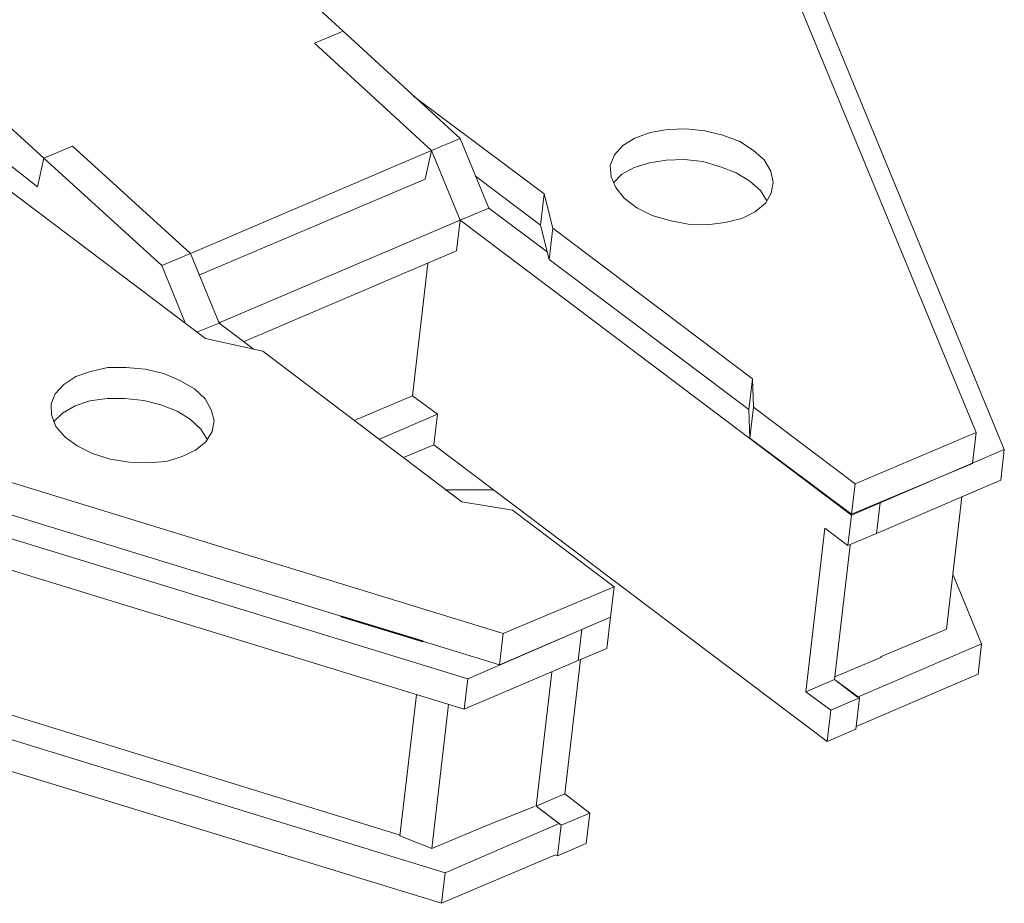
# Model space of a CAD drawing. Header units: millimetres. Extents: x -178 to 174, y -133 to 130.
# Tile 25 of 38: x 100 to 127, y -95 to -71. Entities that reach past the tile are written whole.
import ezdxf

# ---------------------------------------------------------------- set-up
doc = ezdxf.new("R2010")
doc.units = ezdxf.units.MM
doc.header["$MEASUREMENT"] = 0
doc.layers.add('Layer 1', color=7, linetype='Continuous')

msp = doc.modelspace()

# ---------------------------------------------------------------- linework, layer by layer
at = {"layer": 'Layer 1', "lineweight": 9}
msp.add_open_spline([(111.2219, -44.9305), (111.2219, -44.9305), (111.9044, -44.8496), (111.9044, -44.8496), (111.9044, -44.8496), (111.9044, -44.8496), (112.8092, -45.9266), (112.8092, -45.9266), (112.8092, -45.9266), (112.8092, -45.9266), (113.6138, -47.0118), (113.6138, -47.0118), (113.6138, -47.0118), (113.6138, -47.0118), (114.338, -48.1074), (114.338, -48.1074), (114.338, -48.1074), (114.338, -48.1074), (114.9817, -49.2134), (114.9817, -49.2134), (114.9817, -49.2134), (114.9817, -49.2134), (115.5276, -50.3079), (115.5276, -50.3079), (115.5276, -50.3079), (115.5276, -50.3079), (115.9952, -51.3933), (115.9952, -51.3933), (115.9952, -51.3933), (115.9952, -51.3933), (116.3652, -52.4673), (116.3652, -52.4673), (116.3652, -52.4673), (116.3652, -52.4673), (116.2714, -52.7735), (116.2714, -52.7735), (116.2714, -52.7735), (116.2714, -52.7735), (116.4753, -53.7289), (116.4753, -53.7289), (116.4753, -53.7289), (116.4753, -53.7289), (116.6486, -54.9582), (116.6486, -54.9582), (116.6486, -54.9582), (116.6486, -54.9582), (116.6526, -55.0253), (116.6526, -55.0253), (116.6526, -55.0253), (116.6526, -55.0253), (116.7895, -55.7874), (116.7895, -55.7874), (116.7895, -55.7874), (116.7895, -55.7874), (116.8834, -56.8489), (116.8834, -56.8489), (116.8834, -56.8489), (116.8834, -56.8489), (116.8795, -57.8989), (116.8795, -57.8989), (116.8795, -57.8989), (116.8795, -57.8989), (116.85, -58.4901), (116.85, -58.4901), (116.85, -58.4901), (116.85, -58.4901), (126.6847, -82.3554), (126.6847, -82.3554), (126.6847, -82.3554), (126.6847, -82.3554), (126.5886, -83.1767), (126.5886, -83.1767), (126.5886, -83.1767), (126.5886, -83.1767), (125.5445, -83.6248), (125.5445, -83.6248), (125.5445, -83.6248), (125.5445, -83.6248), (125.3012, -85.7082), (125.3012, -85.7082), (125.3012, -85.7082), (125.3012, -85.7082), (126.0741, -87.5762), (126.0741, -87.5762), (126.0741, -87.5762), (126.0741, -87.5762), (125.978, -88.3975), (125.978, -88.3975), (125.978, -88.3975), (125.978, -88.3975), (122.7016, -89.8034), (122.7016, -89.8034), (122.7016, -89.8034), (122.7016, -89.8034), (122.6931, -89.8764), (122.6931, -89.8764), (122.6931, -89.8764), (122.6931, -89.8764), (121.9216, -90.2025), (121.9216, -90.2025), (121.9216, -90.2025), (121.9216, -90.2025), (112.9394, -83.4322), (112.9394, -83.4322), (112.9394, -83.4322), (112.9394, -83.4322), (111.6574, -83.4322), (111.6574, -83.4322), (111.6574, -83.4322), (111.6574, -83.4322), (112.0906, -83.7603), (112.0906, -83.7603), (112.0906, -83.7603), (112.0906, -83.7603), (113.4525, -83.9791), (113.4525, -83.9791), (113.4525, -83.9791), (113.4525, -83.9791), (116.1843, -86.0429), (116.1843, -86.0429), (116.1843, -86.0429), (116.1843, -86.0429), (116.0882, -86.8641), (116.0882, -86.8641), (116.0882, -86.8641), (116.0882, -86.8641), (115.9899, -87.7049), (115.9899, -87.7049), (115.9899, -87.7049), (115.9899, -87.7049), (115.2809, -88.0045), (115.2809, -88.0045), (115.2809, -88.0045), (115.2809, -88.0045), (114.8585, -91.6161), (114.8585, -91.6161), (114.8585, -91.6161), (114.8585, -91.6161), (115.5317, -92.1309), (115.5317, -92.1309), (115.5317, -92.1309), (115.5317, -92.1309), (115.4356, -92.9522), (115.4356, -92.9522), (115.4356, -92.9522), (115.4356, -92.9522), (114.6641, -93.2782), (114.6641, -93.2782), (114.6641, -93.2782), (114.6641, -93.2782), (114.6077, -93.2518), (114.6077, -93.2518), (114.6077, -93.2518), (114.6077, -93.2518), (111.5412, -94.5581), (111.5412, -94.5581), (111.5412, -94.5581), (111.5412, -94.5581), (81.5217, -85.3625), (81.5217, -85.3625), (81.5217, -85.3625), (81.5217, -85.3625), (80.2069, -85.3829), (80.2069, -85.3829), (80.2069, -85.3829), (80.2069, -85.3829), (78.8244, -85.3401), (78.8244, -85.3401), (78.8244, -85.3401), (78.8244, -85.3401), (77.4158, -85.3226), (77.4158, -85.3226), (77.4158, -85.3226), (77.4158, -85.3226), (77.7822, -85.597), (77.7822, -85.597), (77.7822, -85.597), (77.7822, -85.597), (77.1724, -86.4154), (77.1724, -86.4154), (77.1724, -86.4154), (77.1724, -86.4154), (76.8088, -86.135), (76.8088, -86.135), (76.8088, -86.135), (76.8088, -86.135), (76.1055, -87.0637), (76.1055, -87.0637), (76.1055, -87.0637), (76.1055, -87.0637), (75.2271, -87.4565), (75.2271, -87.4565), (75.2271, -87.4565), (75.2271, -87.4565), (75.2249, -87.476), (75.2249, -87.476), (75.2249, -87.476), (75.2249, -87.476), (74.4533, -87.802), (74.4533, -87.802), (74.4533, -87.802), (74.4533, -87.802), (74.432, -87.7941), (74.432, -87.7941), (74.432, -87.7941), (74.432, -87.7941), (73.5599, -88.1534), (73.5599, -88.1534), (73.5599, -88.1534), (73.5599, -88.1534), (73.0866, -87.8089), (73.0866, -87.8089), (73.0866, -87.8089), (73.0866, -87.8089), (70.5384, -87.0094), (70.5384, -87.0094), (70.5384, -87.0094), (70.5384, -87.0094), (70.1239, -87.1965), (70.1239, -87.1965), (70.1239, -87.1965), (70.1239, -87.1965), (69.5616, -87.4281), (69.5616, -87.4281), (69.5616, -87.4281), (69.5616, -87.4281), (68.2066, -87.1507), (68.2066, -87.1507), (68.2066, -87.1507), (68.2066, -87.1507), (67.8593, -86.8933), (67.8593, -86.8933), (67.8593, -86.8933), (67.8593, -86.8933), (67.6499, -87.1648), (67.6499, -87.1648), (67.6499, -87.1648), (67.6499, -87.1648), (65.4267, -85.4975), (65.4267, -85.4975), (65.4267, -85.4975), (65.4267, -85.4975), (57.8484, -79.8035), (57.8484, -79.8035), (57.8484, -79.8035), (57.8484, -79.8035), (56.1847, -79.1045), (56.1847, -79.1045), (56.1847, -79.1045), (56.1847, -79.1045), (54.5107, -78.3339), (54.5107, -78.3339), (54.5107, -78.3339), (54.5107, -78.3339), (52.8977, -77.5506), (52.8977, -77.5506), (52.8977, -77.5506), (52.8977, -77.5506), (52.3146, -77.6211), (52.3146, -77.6211), (52.3146, -77.6211), (52.3146, -77.6211), (51.8774, -77.2925), (51.8774, -77.2925), (51.8774, -77.2925), (51.8774, -77.2925), (51.192, -76.7808), (51.192, -76.7808), (51.192, -76.7808), (51.192, -76.7808), (51.0168, -76.8549), (51.0168, -76.8549), (51.0168, -76.8549), (51.0168, -76.8549), (48.9779, -77.1714), (48.9779, -77.1714), (48.9779, -77.1714), (48.9779, -77.1714), (45.0792, -74.2378), (45.0792, -74.2378), (45.0792, -74.2378), (45.0792, -74.2378), (43.3242, -70.9404), (43.3242, -70.9404), (43.3242, -70.9404), (43.3242, -70.9404), (43.401, -70.2832), (43.401, -70.2832), (43.401, -70.2832), (43.401, -70.2832), (43.2529, -70.3146), (43.2529, -70.3146), (43.2529, -70.3146), (43.2529, -70.3146), (42.0935, -69.0918), (42.0935, -69.0918), (42.0935, -69.0918), (42.0935, -69.0918), (41.1461, -67.871), (41.1461, -67.871), (41.1461, -67.871), (41.1461, -67.871), (40.2988, -66.6422), (40.2988, -66.6422), (40.2988, -66.6422), (40.2988, -66.6422), (39.5516, -65.4051), (39.5516, -65.4051), (39.5516, -65.4051), (39.5516, -65.4051), (38.9216, -64.1818), (38.9216, -64.1818), (38.9216, -64.1818), (38.9216, -64.1818), (38.3929, -62.9513), (38.3929, -62.9513), (38.3929, -62.9513), (38.3929, -62.9513), (38.0321, -61.7991), (38.0321, -61.7991), (38.0321, -61.7991), (38.0321, -61.7991), (37.7703, -60.6379), (37.7703, -60.6379), (37.7703, -60.6379), (37.7703, -60.6379), (37.6073, -59.4891), (37.6073, -59.4891), (37.6073, -59.4891), (37.6073, -59.4891), (37.5203, -58.3689), (37.5203, -58.3689), (37.5203, -58.3689), (37.5203, -58.3689), (37.5411, -57.6068), (37.5411, -57.6068), (37.5411, -57.6068), (37.5411, -57.6068), (37.4749, -57.5708), (37.4749, -57.5708), (37.4749, -57.5708), (37.4749, -57.5708), (34.295, -54.4239), (34.295, -54.4239), (34.295, -54.4239), (34.295, -54.4239), (34.5061, -53.6359), (34.5061, -53.6359), (34.5061, -53.6359), (34.5061, -53.6359), (34.6104, -53.2521), (34.6104, -53.2521), (34.6104, -53.2521), (34.6104, -53.2521), (34.6745, -52.7042), (34.6745, -52.7042), (34.6745, -52.7042), (34.6745, -52.7042), (34.9166, -51.8215), (34.9166, -51.8215), (34.9166, -51.8215), (34.9166, -51.8215), (35.2173, -50.9441), (35.2173, -50.9441), (35.2173, -50.9441), (35.2173, -50.9441), (35.4424, -50.3758), (35.4424, -50.3758), (35.4424, -50.3758), (35.4424, -50.3758), (35.7528, -49.755), (35.7528, -49.755), (35.7528, -49.755), (35.7528, -49.755), (35.8635, -48.8115), (35.8635, -48.8115), (35.8635, -48.8115), (35.8635, -48.8115), (35.1891, -48.3046), (35.1891, -48.3046), (35.1891, -48.3046), (35.1891, -48.3046), (35.2376, -47.542), (35.2376, -47.542), (35.2376, -47.542), (35.2376, -47.542), (35.2398, -46.6852), (35.2398, -46.6852), (35.2398, -46.6852), (35.2398, -46.6852), (35.6012, -45.4589), (35.6012, -45.4589), (35.6012, -45.4589), (35.6012, -45.4589), (36.08, -44.2464), (36.08, -44.2464), (36.08, -44.2464), (36.08, -44.2464), (36.6566, -43.0453), (36.6566, -43.0453), (36.6566, -43.0453), (36.6566, -43.0453), (37.3527, -41.8383), (37.3527, -41.8383), (37.3527, -41.8383), (37.3527, -41.8383), (38.142, -40.6819), (38.142, -40.6819), (38.142, -40.6819), (38.142, -40.6819), (39.051, -39.5197), (39.051, -39.5197), (39.051, -39.5197), (39.051, -39.5197), (40.0532, -38.408), (40.0532, -38.408), (40.0532, -38.408), (40.0532, -38.408), (40.2098, -38.455), (40.2098, -38.455), (40.2098, -38.455), (40.2098, -38.455), (41.271, -37.5113), (41.271, -37.5113), (41.271, -37.5113), (41.271, -37.5113), (42.4313, -36.5763), (42.4313, -36.5763), (42.4313, -36.5763), (42.4313, -36.5763), (43.6872, -35.6722), (43.6872, -35.6722), (43.6872, -35.6722), (43.6872, -35.6722), (45.0167, -34.8164), (45.0167, -34.8164), (45.0167, -34.8164), (45.0167, -34.8164), (46.4417, -33.9916), (46.4417, -33.9916), (46.4417, -33.9916), (46.4417, -33.9916), (47.9427, -33.1955), (47.9427, -33.1955), (47.9427, -33.1955), (47.9427, -33.1955), (49.5002, -32.4259), (49.5002, -32.4259), (49.5002, -32.4259), (49.5002, -32.4259), (49.4996, -32.3773), (49.4996, -32.3773), (49.4996, -32.3773), (49.4996, -32.3773), (51.099, -31.7517), (51.099, -31.7517), (51.099, -31.7517), (51.099, -31.7517), (52.7525, -31.1721), (52.7525, -31.1721), (52.7525, -31.1721), (52.7525, -31.1721), (54.4601, -30.6384), (54.4601, -30.6384), (54.4601, -30.6384), (54.4601, -30.6384), (56.2217, -30.1507), (56.2217, -30.1507), (56.2217, -30.1507), (56.2217, -30.1507), (58.0375, -29.709), (58.0375, -29.709), (58.0375, -29.709), (58.0375, -29.709), (59.8901, -29.2914), (59.8901, -29.2914), (59.8901, -29.2914), (59.8901, -29.2914), (61.814, -28.9416), (61.814, -28.9416), (61.814, -28.9416), (61.814, -28.9416), (61.8486, -28.9808), (61.8486, -28.9808), (61.8486, -28.9808), (61.8486, -28.9808), (61.8518, -28.7875), (61.8518, -28.7875), (61.8518, -28.7875), (61.8518, -28.7875), (63.9817, -28.541), (63.9817, -28.541), (63.9817, -28.541), (63.9817, -28.541), (66.1611, -28.3797), (66.1611, -28.3797), (66.1611, -28.3797), (66.1611, -28.3797), (68.3577, -28.2402), (68.3577, -28.2402), (68.3577, -28.2402), (68.3577, -28.2402), (70.6038, -28.1858), (70.6038, -28.1858), (70.6038, -28.1858), (70.6038, -28.1858), (72.8431, -28.19), (72.8431, -28.19), (72.8431, -28.19), (72.8431, -28.19), (75.1169, -28.2379), (75.1169, -28.2379), (75.1169, -28.2379), (75.1169, -28.2379), (77.4035, -28.3468), (77.4035, -28.3468), (77.4035, -28.3468), (77.4035, -28.3468), (81.0082, -30.391), (81.0082, -30.391), (81.0082, -30.391), (81.0082, -30.391), (80.9771, -30.8263), (80.9771, -30.8263), (80.9771, -30.8263), (80.9771, -30.8263), (80.9786, -30.8263), (80.9786, -30.8263), (80.9786, -30.8263), (80.9786, -30.8263), (82.5556, -31.0702), (82.5556, -31.0702), (82.5556, -31.0702), (82.5556, -31.0702), (84.1498, -31.336), (84.1498, -31.336), (84.1498, -31.336), (84.1498, -31.336), (86.2214, -31.7567), (86.2214, -31.7567), (86.2214, -31.7567), (86.8952, -31.8906), (87.561, -32.0418), (88.2322, -32.1901), (88.2322, -32.1901), (88.2322, -32.1901), (89.7345, -32.564), (89.7345, -32.564), (89.7345, -32.564), (89.7345, -32.564), (91.2345, -32.9575), (91.2345, -32.9575), (91.2345, -32.9575), (91.2345, -32.9575), (91.2472, -33.0184), (91.2472, -33.0184), (91.2472, -33.0184), (91.2472, -33.0184), (93.1373, -33.6359), (93.1373, -33.6359), (93.1373, -33.6359), (93.1373, -33.6359), (94.9836, -34.288), (94.9836, -34.288), (94.9836, -34.288), (94.9836, -34.288), (96.7668, -34.9722), (96.7668, -34.9722), (96.7668, -34.9722), (96.7668, -34.9722), (98.5235, -35.7129), (98.5235, -35.7129), (98.5235, -35.7129), (98.5235, -35.7129), (100.1998, -36.4639), (100.1998, -36.4639), (100.1998, -36.4639), (100.1998, -36.4639), (101.8741, -37.2853), (101.8741, -37.2853), (101.8741, -37.2853), (101.8741, -37.2853), (102.4154, -37.1789), (102.4154, -37.1789), (102.4154, -37.1789), (102.4154, -37.1789), (102.8172, -37.4935), (102.8172, -37.4935), (102.8172, -37.4935), (102.8172, -37.4935), (102.8354, -37.4857), (102.8354, -37.4857), (102.8354, -37.4857), (102.8354, -37.4857), (103.4225, -37.9283), (103.4225, -37.9283), (103.4225, -37.9283), (103.4225, -37.9283), (103.6683, -37.821), (103.6683, -37.821), (103.6683, -37.821), (103.6683, -37.821), (105.8659, -37.5032), (105.8659, -37.5032), (105.8659, -37.5032), (105.8659, -37.5032), (109.6736, -40.3668), (109.6736, -40.3668), (109.6736, -40.3668), (109.6736, -40.3668), (111.3791, -43.5791), (111.3791, -43.5791), (111.3791, -43.5791), (111.3791, -43.5791), (111.2219, -44.9305), (111.2219, -44.9305)], degree=3, knots=[0, 0, 0, 0, 0.0064516, 0.0064516, 0.0064516, 0.0064516, 0.0129032, 0.0129032, 0.0129032, 0.0129032, 0.0193548, 0.0193548, 0.0193548, 0.0193548, 0.0258065, 0.0258065, 0.0258065, 0.0258065, 0.0322581, 0.0322581, 0.0322581, 0.0322581, 0.0387097, 0.0387097, 0.0387097, 0.0387097, 0.0451613, 0.0451613, 0.0451613, 0.0451613, 0.0516129, 0.0516129, 0.0516129, 0.0516129, 0.0580645, 0.0580645, 0.0580645, 0.0580645, 0.0645161, 0.0645161, 0.0645161, 0.0645161, 0.0709677, 0.0709677, 0.0709677, 0.0709677, 0.0774194, 0.0774194, 0.0774194, 0.0774194, 0.083871, 0.083871, 0.083871, 0.083871, 0.0903226, 0.0903226, 0.0903226, 0.0903226, 0.0967742, 0.0967742, 0.0967742, 0.0967742, 0.1032258, 0.1032258, 0.1032258, 0.1032258, 0.1096774, 0.1096774, 0.1096774, 0.1096774, 0.116129, 0.116129, 0.116129, 0.116129, 0.1225806, 0.1225806, 0.1225806, 0.1225806, 0.1290323, 0.1290323, 0.1290323, 0.1290323, 0.1354839, 0.1354839, 0.1354839, 0.1354839, 0.1419355, 0.1419355, 0.1419355, 0.1419355, 0.1483871, 0.1483871, 0.1483871, 0.1483871, 0.1548387, 0.1548387, 0.1548387, 0.1548387, 0.1612903, 0.1612903, 0.1612903, 0.1612903, 0.1677419, 0.1677419, 0.1677419, 0.1677419, 0.1741935, 0.1741935, 0.1741935, 0.1741935, 0.1806452, 0.1806452, 0.1806452, 0.1806452, 0.1870968, 0.1870968, 0.1870968, 0.1870968, 0.1935484, 0.1935484, 0.1935484, 0.1935484, 0.2, 0.2, 0.2, 0.2, 0.2064516, 0.2064516, 0.2064516, 0.2064516, 0.2129032, 0.2129032, 0.2129032, 0.2129032, 0.2193548, 0.2193548, 0.2193548, 0.2193548, 0.2258065, 0.2258065, 0.2258065, 0.2258065, 0.2322581, 0.2322581, 0.2322581, 0.2322581, 0.2387097, 0.2387097, 0.2387097, 0.2387097, 0.2451613, 0.2451613, 0.2451613, 0.2451613, 0.2516129, 0.2516129, 0.2516129, 0.2516129, 0.2580645, 0.2580645, 0.2580645, 0.2580645, 0.2645161, 0.2645161, 0.2645161, 0.2645161, 0.2709677, 0.2709677, 0.2709677, 0.2709677, 0.2774194, 0.2774194, 0.2774194, 0.2774194, 0.283871, 0.283871, 0.283871, 0.283871, 0.2903226, 0.2903226, 0.2903226, 0.2903226, 0.2967742, 0.2967742, 0.2967742, 0.2967742, 0.3032258, 0.3032258, 0.3032258, 0.3032258, 0.3096774, 0.3096774, 0.3096774, 0.3096774, 0.316129, 0.316129, 0.316129, 0.316129, 0.3225806, 0.3225806, 0.3225806, 0.3225806, 0.3290323, 0.3290323, 0.3290323, 0.3290323, 0.3354839, 0.3354839, 0.3354839, 0.3354839, 0.3419355, 0.3419355, 0.3419355, 0.3419355, 0.3483871, 0.3483871, 0.3483871, 0.3483871, 0.3548387, 0.3548387, 0.3548387, 0.3548387, 0.3612903, 0.3612903, 0.3612903, 0.3612903, 0.3677419, 0.3677419, 0.3677419, 0.3677419, 0.3741935, 0.3741935, 0.3741935, 0.3741935, 0.3806452, 0.3806452, 0.3806452, 0.3806452, 0.3870968, 0.3870968, 0.3870968, 0.3870968, 0.3935484, 0.3935484, 0.3935484, 0.3935484, 0.4, 0.4, 0.4, 0.4, 0.4064516, 0.4064516, 0.4064516, 0.4064516, 0.4129032, 0.4129032, 0.4129032, 0.4129032, 0.4193548, 0.4193548, 0.4193548, 0.4193548, 0.4258065, 0.4258065, 0.4258065, 0.4258065, 0.4322581, 0.4322581, 0.4322581, 0.4322581, 0.4387097, 0.4387097, 0.4387097, 0.4387097, 0.4451613, 0.4451613, 0.4451613, 0.4451613, 0.4516129, 0.4516129, 0.4516129, 0.4516129, 0.4580645, 0.4580645, 0.4580645, 0.4580645, 0.4645161, 0.4645161, 0.4645161, 0.4645161, 0.4709677, 0.4709677, 0.4709677, 0.4709677, 0.4774194, 0.4774194, 0.4774194, 0.4774194, 0.483871, 0.483871, 0.483871, 0.483871, 0.4903226, 0.4903226, 0.4903226, 0.4903226, 0.4967742, 0.4967742, 0.4967742, 0.4967742, 0.5032258, 0.5032258, 0.5032258, 0.5032258, 0.5096774, 0.5096774, 0.5096774, 0.5096774, 0.516129, 0.516129, 0.516129, 0.516129, 0.5225806, 0.5225806, 0.5225806, 0.5225806, 0.5290323, 0.5290323, 0.5290323, 0.5290323, 0.5354839, 0.5354839, 0.5354839, 0.5354839, 0.5419355, 0.5419355, 0.5419355, 0.5419355, 0.5483871, 0.5483871, 0.5483871, 0.5483871, 0.5548387, 0.5548387, 0.5548387, 0.5548387, 0.5612903, 0.5612903, 0.5612903, 0.5612903, 0.5677419, 0.5677419, 0.5677419, 0.5677419, 0.5741935, 0.5741935, 0.5741935, 0.5741935, 0.5806452, 0.5806452, 0.5806452, 0.5806452, 0.5870968, 0.5870968, 0.5870968, 0.5870968, 0.5935484, 0.5935484, 0.5935484, 0.5935484, 0.6, 0.6, 0.6, 0.6, 0.6064516, 0.6064516, 0.6064516, 0.6064516, 0.6129032, 0.6129032, 0.6129032, 0.6129032, 0.6193548, 0.6193548, 0.6193548, 0.6193548, 0.6258065, 0.6258065, 0.6258065, 0.6258065, 0.6322581, 0.6322581, 0.6322581, 0.6322581, 0.6387097, 0.6387097, 0.6387097, 0.6387097, 0.6451613, 0.6451613, 0.6451613, 0.6451613, 0.6516129, 0.6516129, 0.6516129, 0.6516129, 0.6580645, 0.6580645, 0.6580645, 0.6580645, 0.6645161, 0.6645161, 0.6645161, 0.6645161, 0.6709677, 0.6709677, 0.6709677, 0.6709677, 0.6774194, 0.6774194, 0.6774194, 0.6774194, 0.683871, 0.683871, 0.683871, 0.683871, 0.6903226, 0.6903226, 0.6903226, 0.6903226, 0.6967742, 0.6967742, 0.6967742, 0.6967742, 0.7032258, 0.7032258, 0.7032258, 0.7032258, 0.7096774, 0.7096774, 0.7096774, 0.7096774, 0.716129, 0.716129, 0.716129, 0.716129, 0.7225806, 0.7225806, 0.7225806, 0.7225806, 0.7290323, 0.7290323, 0.7290323, 0.7290323, 0.7354839, 0.7354839, 0.7354839, 0.7354839, 0.7419355, 0.7419355, 0.7419355, 0.7419355, 0.7483871, 0.7483871, 0.7483871, 0.7483871, 0.7548387, 0.7548387, 0.7548387, 0.7548387, 0.7612903, 0.7612903, 0.7612903, 0.7612903, 0.7677419, 0.7677419, 0.7677419, 0.7677419, 0.7741935, 0.7741935, 0.7741935, 0.7741935, 0.7806452, 0.7806452, 0.7806452, 0.7806452, 0.7870968, 0.7870968, 0.7870968, 0.7870968, 0.7935484, 0.7935484, 0.7935484, 0.7935484, 0.8, 0.8, 0.8, 0.8, 0.8064516, 0.8064516, 0.8064516, 0.8064516, 0.8129032, 0.8129032, 0.8129032, 0.8129032, 0.8193548, 0.8193548, 0.8193548, 0.8193548, 0.8258065, 0.8258065, 0.8258065, 0.8258065, 0.8322581, 0.8322581, 0.8322581, 0.8322581, 0.8387097, 0.8387097, 0.8387097, 0.8387097, 0.8451613, 0.8451613, 0.8451613, 0.8451613, 0.8516129, 0.8516129, 0.8516129, 0.8516129, 0.8580645, 0.8580645, 0.8580645, 0.8580645, 0.8645161, 0.8645161, 0.8645161, 0.8645161, 0.8709677, 0.8709677, 0.8709677, 0.8709677, 0.8774194, 0.8774194, 0.8774194, 0.8774194, 0.883871, 0.883871, 0.883871, 0.883871, 0.8903226, 0.8903226, 0.8903226, 0.8903226, 0.8967742, 0.8967742, 0.8967742, 0.8967742, 0.9032258, 0.9032258, 0.9032258, 0.9032258, 0.9096774, 0.9096774, 0.9096774, 0.9096774, 0.916129, 0.916129, 0.916129, 0.916129, 0.9225806, 0.9225806, 0.9225806, 0.9225806, 0.9290323, 0.9290323, 0.9290323, 0.9290323, 0.9354839, 0.9354839, 0.9354839, 0.9354839, 0.9419355, 0.9419355, 0.9419355, 0.9419355, 0.9483871, 0.9483871, 0.9483871, 0.9483871, 0.9548387, 0.9548387, 0.9548387, 0.9548387, 0.9612903, 0.9612903, 0.9612903, 0.9612903, 0.9677419, 0.9677419, 0.9677419, 0.9677419, 0.9741935, 0.9741935, 0.9741935, 0.9741935, 0.9806452, 0.9806452, 0.9806452, 0.9806452, 0.9870968, 0.9870968, 0.9870968, 0.9870968, 1, 1, 1, 1], dxfattribs=at)
at = {"layer": 'Layer 1', "color": 5, "lineweight": 9}
for points, knots in [([(123.2496, -84.6097), (123.2496, -84.6097), (126.5886, -83.1767), (126.5886, -83.1767), (126.5886, -83.1767), (126.5886, -83.1767), (126.6847, -82.3554), (126.6847, -82.3554), (126.6847, -82.3554), (126.6847, -82.3554), (116.85, -58.4901), (116.85, -58.4901), (116.85, -58.4901), (116.85, -58.4901), (116.8795, -57.8989), (116.8795, -57.8989), (116.8795, -57.8989), (116.8795, -57.8989), (116.8834, -56.8489), (116.8834, -56.8489), (116.8834, -56.8489), (116.8834, -56.8489), (116.7895, -55.7874), (116.7895, -55.7874), (116.7895, -55.7874), (116.7895, -55.7874), (116.6526, -55.0253), (116.6526, -55.0253)], [0, 0, 0, 0, 0.125, 0.125, 0.125, 0.125, 0.25, 0.25, 0.25, 0.25, 0.375, 0.375, 0.375, 0.375, 0.5, 0.5, 0.5, 0.5, 0.625, 0.625, 0.625, 0.625, 0.75, 0.75, 0.75, 0.75, 1, 1, 1, 1]), ([(108.1224, -71.4234), (108.1224, -71.4234), (108.8939, -71.0974), (108.8939, -71.0974), (108.8939, -71.0974), (108.8939, -71.0974), (96.1255, -59.4357), (96.1255, -59.4357)], [0, 0, 0, 0, 0.3333333, 0.3333333, 0.3333333, 0.3333333, 1, 1, 1, 1]), ([(122.5765, -84.0948), (122.5765, -84.0948), (125.8281, -82.7309), (125.8281, -82.7309), (125.8281, -82.7309), (125.8281, -82.7309), (125.9264, -81.8901), (125.9264, -81.8901), (125.9264, -81.8901), (125.9264, -81.8901), (117.6309, -61.8123), (117.6309, -61.8123), (117.6309, -61.8123), (117.6309, -61.8123), (116.1128, -61.9122), (116.1128, -61.9122)], [0, 0, 0, 0, 0.2, 0.2, 0.2, 0.2, 0.4, 0.4, 0.4, 0.4, 0.6, 0.6, 0.6, 0.6, 1, 1, 1, 1]), ([(99.1302, -74.0782), (99.1302, -74.0782), (100.6734, -75.2894), (100.6734, -75.2894), (100.6734, -75.2894), (100.6734, -75.2894), (100.6734, -75.2894), (100.6734, -75.2894), (100.6734, -75.2894), (100.6734, -75.2894), (100.8431, -74.5164), (100.8431, -74.5164), (100.8431, -74.5164), (100.8431, -74.5164), (100.8431, -74.5164), (100.8431, -74.5164), (100.8431, -74.5164), (100.8431, -74.5164), (88.0746, -62.8547), (88.0746, -62.8547)], [0, 0, 0, 0, 0.1666667, 0.1666667, 0.1666667, 0.1666667, 0.3333333, 0.3333333, 0.3333333, 0.3333333, 0.5, 0.5, 0.5, 0.5, 0.6666667, 0.6666667, 0.6666667, 0.6666667, 1, 1, 1, 1]), ([(108.8939, -71.0974), (108.8939, -71.0974), (112.0449, -73.9832), (112.0449, -73.9832), (112.0449, -73.9832), (112.0449, -73.9832), (111.2734, -74.3092), (111.2734, -74.3092)], [0, 0, 0, 0, 0.3333333, 0.3333333, 0.3333333, 0.3333333, 1, 1, 1, 1]), ([(121.9221, -90.1977), (121.9221, -90.1977), (122.0199, -89.3616), (122.0199, -89.3616), (122.0199, -89.3616), (122.0199, -89.3616), (121.3445, -88.8664), (121.3445, -88.8664), (121.3445, -88.8664), (121.3445, -88.8664), (121.8591, -84.4668), (121.8591, -84.4668), (121.8591, -84.4668), (121.8591, -84.4668), (122.4781, -84.9357), (122.4781, -84.9357), (122.4781, -84.9357), (122.4781, -84.9357), (122.5742, -84.1144), (122.5742, -84.1144), (122.5742, -84.1144), (122.5742, -84.1144), (112.0452, -76.1834), (112.0452, -76.1834), (112.0452, -76.1834), (112.0452, -76.1834), (111.2734, -74.3092), (111.2734, -74.3092), (111.2734, -74.3092), (111.2734, -74.3092), (108.1224, -71.4234), (108.1224, -71.4234)], [0, 0, 0, 0, 0.1111111, 0.1111111, 0.1111111, 0.1111111, 0.2222222, 0.2222222, 0.2222222, 0.2222222, 0.3333333, 0.3333333, 0.3333333, 0.3333333, 0.4444444, 0.4444444, 0.4444444, 0.4444444, 0.5555556, 0.5555556, 0.5555556, 0.5555556, 0.6666667, 0.6666667, 0.6666667, 0.6666667, 0.7777778, 0.7777778, 0.7777778, 0.7777778, 1, 1, 1, 1]), ([(111.1037, -75.0822), (111.1037, -75.0822), (111.2734, -74.3092), (111.2734, -74.3092), (111.2734, -74.3092), (111.2734, -74.3092), (108.1224, -71.4234), (108.1224, -71.4234)], [0, 0, 0, 0, 0.3333333, 0.3333333, 0.3333333, 0.3333333, 1, 1, 1, 1]), ([(112.4608, -75.0031), (112.4608, -75.0031), (114.2098, -76.3177), (114.2098, -76.3177), (114.2098, -76.3177), (114.2098, -76.3177), (114.3082, -75.4768), (114.3082, -75.4768), (114.3082, -75.4768), (114.3082, -75.4768), (110.7905, -72.8455), (110.7905, -72.8455)], [0, 0, 0, 0, 0.25, 0.25, 0.25, 0.25, 0.5, 0.5, 0.5, 0.5, 1, 1, 1, 1]), ([(119.935, -74.3114), (119.935, -74.3114), (120.2226, -74.5631), (120.2226, -74.5631), (120.2226, -74.5631), (120.2226, -74.5631), (120.4057, -74.862), (120.4057, -74.862), (120.4057, -74.862), (120.4057, -74.862), (120.4692, -75.1668), (120.4692, -75.1668), (120.4692, -75.1668), (120.4692, -75.1668), (120.4153, -75.4578), (120.4153, -75.4578), (120.4153, -75.4578), (120.4153, -75.4578), (120.266, -75.7178), (120.266, -75.7178), (120.266, -75.7178), (120.266, -75.7178), (119.9798, -75.9618), (119.9798, -75.9618), (119.9798, -75.9618), (119.9798, -75.9618), (119.6222, -76.138), (119.6222, -76.138), (119.6222, -76.138), (119.6222, -76.138), (119.1737, -76.2441), (119.1737, -76.2441), (119.1737, -76.2441), (119.1737, -76.2441), (118.6907, -76.3066), (118.6907, -76.3066), (118.6907, -76.3066), (118.6907, -76.3066), (118.1777, -76.2862), (118.1777, -76.2862), (118.1777, -76.2862), (118.1777, -76.2862), (117.6739, -76.1877), (117.6739, -76.1877), (117.6739, -76.1877), (117.6739, -76.1877), (117.2138, -76.0545), (117.2138, -76.0545), (117.2138, -76.0545), (117.2138, -76.0545), (116.8019, -75.8478), (116.8019, -75.8478), (116.8019, -75.8478), (116.8019, -75.8478), (116.4555, -75.5893), (116.4555, -75.5893), (116.4555, -75.5893), (116.4555, -75.5893), (116.2311, -75.3053), (116.2311, -75.3053), (116.2311, -75.3053), (116.2311, -75.3053), (116.1066, -75.0133), (116.1066, -75.0133), (116.1066, -75.0133), (116.1066, -75.0133), (116.0823, -74.7131), (116.0823, -74.7131), (116.0823, -74.7131), (116.0823, -74.7131), (116.1948, -74.429), (116.1948, -74.429), (116.1948, -74.429), (116.1948, -74.429), (116.4224, -74.1781), (116.4224, -74.1781), (116.4224, -74.1781), (116.4224, -74.1781), (116.7431, -73.9777), (116.7431, -73.9777), (116.7431, -73.9777), (116.7431, -73.9777), (117.1571, -73.8279), (117.1571, -73.8279), (117.1571, -73.8279), (117.1571, -73.8279), (117.6228, -73.7437), (117.6228, -73.7437), (117.6228, -73.7437), (117.6228, -73.7437), (118.1208, -73.7226), (118.1208, -73.7226), (118.1208, -73.7226), (118.1208, -73.7226), (118.6292, -73.7821), (118.6292, -73.7821), (118.6292, -73.7821), (118.6292, -73.7821), (119.1112, -73.8979), (119.1112, -73.8979), (119.1112, -73.8979), (119.1112, -73.8979), (119.5667, -74.0701), (119.5667, -74.0701), (119.5667, -74.0701), (119.5667, -74.0701), (119.935, -74.3114), (119.935, -74.3114)], [0, 0, 0, 0, 0.0357143, 0.0357143, 0.0357143, 0.0357143, 0.0714286, 0.0714286, 0.0714286, 0.0714286, 0.1071429, 0.1071429, 0.1071429, 0.1071429, 0.1428571, 0.1428571, 0.1428571, 0.1428571, 0.1785714, 0.1785714, 0.1785714, 0.1785714, 0.2142857, 0.2142857, 0.2142857, 0.2142857, 0.25, 0.25, 0.25, 0.25, 0.2857143, 0.2857143, 0.2857143, 0.2857143, 0.3214286, 0.3214286, 0.3214286, 0.3214286, 0.3571429, 0.3571429, 0.3571429, 0.3571429, 0.3928571, 0.3928571, 0.3928571, 0.3928571, 0.4285714, 0.4285714, 0.4285714, 0.4285714, 0.4642857, 0.4642857, 0.4642857, 0.4642857, 0.5, 0.5, 0.5, 0.5, 0.5357143, 0.5357143, 0.5357143, 0.5357143, 0.5714286, 0.5714286, 0.5714286, 0.5714286, 0.6071429, 0.6071429, 0.6071429, 0.6071429, 0.6428571, 0.6428571, 0.6428571, 0.6428571, 0.6785714, 0.6785714, 0.6785714, 0.6785714, 0.7142857, 0.7142857, 0.7142857, 0.7142857, 0.75, 0.75, 0.75, 0.75, 0.7857143, 0.7857143, 0.7857143, 0.7857143, 0.8214286, 0.8214286, 0.8214286, 0.8214286, 0.8571429, 0.8571429, 0.8571429, 0.8571429, 0.8928571, 0.8928571, 0.8928571, 0.8928571, 0.9285714, 0.9285714, 0.9285714, 0.9285714, 1, 1, 1, 1]), ([(112.0449, -73.9832), (112.0449, -73.9832), (112.8167, -75.8574), (112.8167, -75.8574), (112.8167, -75.8574), (112.8167, -75.8574), (112.0452, -76.1834), (112.0452, -76.1834)], [0, 0, 0, 0, 0.3333333, 0.3333333, 0.3333333, 0.3333333, 1, 1, 1, 1]), ([(104.0136, -77.4045), (104.0136, -77.4045), (100.8431, -74.5164), (100.8431, -74.5164), (100.8431, -74.5164), (100.8431, -74.5164), (100.8431, -74.5164), (100.8431, -74.5164), (100.8431, -74.5164), (100.8431, -74.5164), (101.6146, -74.1904), (101.6146, -74.1904), (101.6146, -74.1904), (101.6146, -74.1904), (104.7851, -77.0785), (104.7851, -77.0785), (104.7851, -77.0785), (104.7851, -77.0785), (104.0136, -77.4045), (104.0136, -77.4045)], [0, 0, 0, 0, 0.1666667, 0.1666667, 0.1666667, 0.1666667, 0.3333333, 0.3333333, 0.3333333, 0.3333333, 0.5, 0.5, 0.5, 0.5, 0.6666667, 0.6666667, 0.6666667, 0.6666667, 1, 1, 1, 1]), ([(100.8431, -74.5164), (100.8431, -74.5164), (100.8431, -74.5164), (100.8431, -74.5164), (100.8431, -74.5164), (100.8431, -74.5164), (101.6146, -74.1904), (101.6146, -74.1904)], [0, 0, 0, 0, 0.3333333, 0.3333333, 0.3333333, 0.3333333, 1, 1, 1, 1]), ([(120.2924, -75.6614), (120.2924, -75.6614), (120.1266, -75.3843), (120.1266, -75.3843), (120.1266, -75.3843), (120.1266, -75.3843), (119.8389, -75.1327), (119.8389, -75.1327), (119.8389, -75.1327), (119.8389, -75.1327), (119.4684, -74.9109), (119.4684, -74.9109), (119.4684, -74.9109), (119.4684, -74.9109), (119.052, -74.7433), (119.052, -74.7433), (119.052, -74.7433), (119.052, -74.7433), (118.5723, -74.6079), (118.5723, -74.6079), (118.5723, -74.6079), (118.5723, -74.6079), (118.0834, -74.5507), (118.0834, -74.5507), (118.0834, -74.5507), (118.0834, -74.5507), (117.5854, -74.5718), (117.5854, -74.5718), (117.5854, -74.5718), (117.5854, -74.5718), (117.1415, -74.6388), (117.1415, -74.6388), (117.1415, -74.6388), (117.1415, -74.6388), (116.7299, -74.769), (116.7299, -74.769), (116.7299, -74.769), (116.7299, -74.769), (116.3919, -74.9475), (116.3919, -74.9475), (116.3919, -74.9475), (116.3919, -74.9475), (116.1666, -75.1789), (116.1666, -75.1789)], [0, 0, 0, 0, 0.0833333, 0.0833333, 0.0833333, 0.0833333, 0.1666667, 0.1666667, 0.1666667, 0.1666667, 0.25, 0.25, 0.25, 0.25, 0.3333333, 0.3333333, 0.3333333, 0.3333333, 0.4166667, 0.4166667, 0.4166667, 0.4166667, 0.5, 0.5, 0.5, 0.5, 0.5833333, 0.5833333, 0.5833333, 0.5833333, 0.6666667, 0.6666667, 0.6666667, 0.6666667, 0.75, 0.75, 0.75, 0.75, 0.8333333, 0.8333333, 0.8333333, 0.8333333, 1, 1, 1, 1]), ([(105.5765, -78.955), (105.5765, -78.955), (105.5788, -78.9354), (105.5788, -78.9354), (105.5788, -78.9354), (105.5788, -78.9354), (112.0452, -76.1834), (112.0452, -76.1834)], [0, 0, 0, 0, 0.3333333, 0.3333333, 0.3333333, 0.3333333, 1, 1, 1, 1]), ([(106.2324, -79.4479), (106.2324, -79.4479), (111.9492, -77.0047), (111.9492, -77.0047), (111.9492, -77.0047), (111.9492, -77.0047), (112.0452, -76.1834), (112.0452, -76.1834)], [0, 0, 0, 0, 0.3333333, 0.3333333, 0.3333333, 0.3333333, 1, 1, 1, 1]), ([(114.2098, -76.3177), (114.2098, -76.3177), (114.4393, -77.2365), (114.4393, -77.2365), (114.4393, -77.2365), (114.4393, -77.2365), (114.5377, -76.3956), (114.5377, -76.3956), (114.5377, -76.3956), (114.5377, -76.3956), (119.9103, -80.4531), (119.9103, -80.4531)], [0, 0, 0, 0, 0.25, 0.25, 0.25, 0.25, 0.5, 0.5, 0.5, 0.5, 1, 1, 1, 1]), ([(109.2575, -81.546), (109.2575, -81.546), (110.7591, -80.909), (110.7591, -80.909), (110.7591, -80.909), (110.7591, -80.909), (111.1754, -77.3502), (111.1754, -77.3502)], [0, 0, 0, 0, 0.3333333, 0.3333333, 0.3333333, 0.3333333, 1, 1, 1, 1]), ([(114.4393, -77.2365), (114.4393, -77.2365), (119.8143, -81.2743), (119.8143, -81.2743), (119.8143, -81.2743), (119.8143, -81.2743), (119.9103, -80.4531), (119.9103, -80.4531), (119.9103, -80.4531), (119.9103, -80.4531), (119.9408, -81.2098), (119.9408, -81.2098)], [0, 0, 0, 0, 0.25, 0.25, 0.25, 0.25, 0.5, 0.5, 0.5, 0.5, 1, 1, 1, 1]), ([(80.9393, -78.2735), (80.9393, -78.2735), (113.1045, -88.1405), (113.1045, -88.1405), (113.1045, -88.1405), (113.1045, -88.1405), (113.2028, -87.2997), (113.2028, -87.2997), (113.2028, -87.2997), (113.2028, -87.2997), (116.1843, -86.0429), (116.1843, -86.0429)], [0, 0, 0, 0, 0.25, 0.25, 0.25, 0.25, 0.5, 0.5, 0.5, 0.5, 1, 1, 1, 1]), ([(113.1045, -88.1405), (113.1045, -88.1405), (116.0882, -86.8641), (116.0882, -86.8641), (116.0882, -86.8641), (116.0882, -86.8641), (116.1843, -86.0429), (116.1843, -86.0429), (116.1843, -86.0429), (116.1843, -86.0429), (113.4525, -83.9791), (113.4525, -83.9791), (113.4525, -83.9791), (113.4525, -83.9791), (112.0906, -83.7603), (112.0906, -83.7603), (112.0906, -83.7603), (112.0906, -83.7603), (106.7375, -79.7052), (106.7375, -79.7052), (106.7375, -79.7052), (106.7375, -79.7052), (105.1915, -79.3658), (105.1915, -79.3658)], [0, 0, 0, 0, 0.1428571, 0.1428571, 0.1428571, 0.1428571, 0.2857143, 0.2857143, 0.2857143, 0.2857143, 0.4285714, 0.4285714, 0.4285714, 0.4285714, 0.5714286, 0.5714286, 0.5714286, 0.5714286, 0.7142857, 0.7142857, 0.7142857, 0.7142857, 1, 1, 1, 1]), ([(104.8945, -80.7185), (104.8945, -80.7185), (105.18, -80.9898), (105.18, -80.9898), (105.18, -80.9898), (105.18, -80.9898), (105.3435, -81.2864), (105.3435, -81.2864), (105.3435, -81.2864), (105.3435, -81.2864), (105.4288, -81.5739), (105.4288, -81.5739), (105.4288, -81.5739), (105.4288, -81.5739), (105.3749, -81.8649), (105.3749, -81.8649), (105.3749, -81.8649), (105.3749, -81.8649), (105.2038, -82.1422), (105.2038, -82.1422), (105.2038, -82.1422), (105.2038, -82.1422), (104.9198, -82.3667), (104.9198, -82.3667), (104.9198, -82.3667), (104.9198, -82.3667), (104.5622, -82.5429), (104.5622, -82.5429), (104.5622, -82.5429), (104.5622, -82.5429), (104.131, -82.6708), (104.131, -82.6708), (104.131, -82.6708), (104.131, -82.6708), (103.6307, -82.7114), (103.6307, -82.7114), (103.6307, -82.7114), (103.6307, -82.7114), (103.1373, -82.6934), (103.1373, -82.6934), (103.1373, -82.6934), (103.1373, -82.6934), (102.6312, -82.6143), (102.6312, -82.6143), (102.6312, -82.6143), (102.6312, -82.6143), (102.1538, -82.4594), (102.1538, -82.4594), (102.1538, -82.4594), (102.1538, -82.4594), (101.742, -82.2527), (101.742, -82.2527), (101.742, -82.2527), (101.742, -82.2527), (101.4128, -82.0159), (101.4128, -82.0159), (101.4128, -82.0159), (101.4128, -82.0159), (101.1688, -81.7297), (101.1688, -81.7297), (101.1688, -81.7297), (101.1688, -81.7297), (101.0467, -81.4181), (101.0467, -81.4181), (101.0467, -81.4181), (101.0467, -81.4181), (101.0419, -81.1202), (101.0419, -81.1202), (101.0419, -81.1202), (101.0419, -81.1202), (101.1521, -80.8556), (101.1521, -80.8556), (101.1521, -80.8556), (101.1521, -80.8556), (101.3797, -80.6048), (101.3797, -80.6048), (101.3797, -80.6048), (101.3797, -80.6048), (101.7027, -80.3849), (101.7027, -80.3849), (101.7027, -80.3849), (101.7027, -80.3849), (102.0948, -80.2523), (102.0948, -80.2523), (102.0948, -80.2523), (102.0948, -80.2523), (102.5629, -80.1485), (102.5629, -80.1485), (102.5629, -80.1485), (102.5629, -80.1485), (103.0585, -80.147), (103.0585, -80.147), (103.0585, -80.147), (103.0585, -80.147), (103.5693, -80.1869), (103.5693, -80.1869), (103.5693, -80.1869), (103.5693, -80.1869), (104.0708, -80.3051), (104.0708, -80.3051), (104.0708, -80.3051), (104.0708, -80.3051), (104.5045, -80.4946), (104.5045, -80.4946), (104.5045, -80.4946), (104.5045, -80.4946), (104.8945, -80.7185), (104.8945, -80.7185)], [0, 0, 0, 0, 0.0357143, 0.0357143, 0.0357143, 0.0357143, 0.0714286, 0.0714286, 0.0714286, 0.0714286, 0.1071429, 0.1071429, 0.1071429, 0.1071429, 0.1428571, 0.1428571, 0.1428571, 0.1428571, 0.1785714, 0.1785714, 0.1785714, 0.1785714, 0.2142857, 0.2142857, 0.2142857, 0.2142857, 0.25, 0.25, 0.25, 0.25, 0.2857143, 0.2857143, 0.2857143, 0.2857143, 0.3214286, 0.3214286, 0.3214286, 0.3214286, 0.3571429, 0.3571429, 0.3571429, 0.3571429, 0.3928571, 0.3928571, 0.3928571, 0.3928571, 0.4285714, 0.4285714, 0.4285714, 0.4285714, 0.4642857, 0.4642857, 0.4642857, 0.4642857, 0.5, 0.5, 0.5, 0.5, 0.5357143, 0.5357143, 0.5357143, 0.5357143, 0.5714286, 0.5714286, 0.5714286, 0.5714286, 0.6071429, 0.6071429, 0.6071429, 0.6071429, 0.6428571, 0.6428571, 0.6428571, 0.6428571, 0.6785714, 0.6785714, 0.6785714, 0.6785714, 0.7142857, 0.7142857, 0.7142857, 0.7142857, 0.75, 0.75, 0.75, 0.75, 0.7857143, 0.7857143, 0.7857143, 0.7857143, 0.8214286, 0.8214286, 0.8214286, 0.8214286, 0.8571429, 0.8571429, 0.8571429, 0.8571429, 0.8928571, 0.8928571, 0.8928571, 0.8928571, 0.9285714, 0.9285714, 0.9285714, 0.9285714, 1, 1, 1, 1]), ([(105.2497, -82.0881), (105.2497, -82.0881), (105.0643, -81.8087), (105.0643, -81.8087), (105.0643, -81.8087), (105.0643, -81.8087), (104.7789, -81.5375), (104.7789, -81.5375), (104.7789, -81.5375), (104.7789, -81.5375), (104.428, -81.3181), (104.428, -81.3181), (104.428, -81.3181), (104.428, -81.3181), (103.992, -81.1482), (103.992, -81.1482), (103.992, -81.1482), (103.992, -81.1482), (103.5296, -81.0346), (103.5296, -81.0346), (103.5296, -81.0346), (103.5296, -81.0346), (103.0212, -80.9752), (103.0212, -80.9752), (103.0212, -80.9752), (103.0212, -80.9752), (102.545, -80.9789), (102.545, -80.9789), (102.545, -80.9789), (102.545, -80.9789), (102.0816, -81.0436), (102.0816, -81.0436), (102.0816, -81.0436), (102.0816, -81.0436), (101.6895, -81.1762), (101.6895, -81.1762), (101.6895, -81.1762), (101.6895, -81.1762), (101.3491, -81.3742), (101.3491, -81.3742), (101.3491, -81.3742), (101.3491, -81.3742), (101.1043, -81.6032), (101.1043, -81.6032)], [0, 0, 0, 0, 0.0833333, 0.0833333, 0.0833333, 0.0833333, 0.1666667, 0.1666667, 0.1666667, 0.1666667, 0.25, 0.25, 0.25, 0.25, 0.3333333, 0.3333333, 0.3333333, 0.3333333, 0.4166667, 0.4166667, 0.4166667, 0.4166667, 0.5, 0.5, 0.5, 0.5, 0.5833333, 0.5833333, 0.5833333, 0.5833333, 0.6666667, 0.6666667, 0.6666667, 0.6666667, 0.75, 0.75, 0.75, 0.75, 0.8333333, 0.8333333, 0.8333333, 0.8333333, 1, 1, 1, 1]), ([(111.3385, -82.2255), (111.3385, -82.2255), (111.4346, -81.4042), (111.4346, -81.4042), (111.4346, -81.4042), (111.4346, -81.4042), (110.7591, -80.909), (110.7591, -80.909)], [0, 0, 0, 0, 0.3333333, 0.3333333, 0.3333333, 0.3333333, 1, 1, 1, 1]), ([(119.8143, -81.2743), (119.8143, -81.2743), (119.8424, -82.0507), (119.8424, -82.0507), (119.8424, -82.0507), (119.8424, -82.0507), (119.9408, -81.2098), (119.9408, -81.2098), (119.9408, -81.2098), (119.9408, -81.2098), (122.6725, -83.2736), (122.6725, -83.2736)], [0, 0, 0, 0, 0.25, 0.25, 0.25, 0.25, 0.5, 0.5, 0.5, 0.5, 1, 1, 1, 1]), ([(119.8424, -82.0507), (119.8424, -82.0507), (122.5765, -84.0948), (122.5765, -84.0948), (122.5765, -84.0948), (122.5765, -84.0948), (122.6725, -83.2736), (122.6725, -83.2736), (122.6725, -83.2736), (122.6725, -83.2736), (125.9264, -81.8901), (125.9264, -81.8901)], [0, 0, 0, 0, 0.25, 0.25, 0.25, 0.25, 0.5, 0.5, 0.5, 0.5, 1, 1, 1, 1]), ([(110.5205, -82.5709), (110.5205, -82.5709), (111.3385, -82.2255), (111.3385, -82.2255), (111.3385, -82.2255), (111.3385, -82.2255), (121.9216, -90.2025), (121.9216, -90.2025), (121.9216, -90.2025), (121.9216, -90.2025), (122.6931, -89.8764), (122.6931, -89.8764), (122.6931, -89.8764), (122.6931, -89.8764), (122.7914, -89.0356), (122.7914, -89.0356), (122.7914, -89.0356), (122.7914, -89.0356), (122.116, -88.5404), (122.116, -88.5404), (122.116, -88.5404), (122.116, -88.5404), (122.5391, -84.923), (122.5391, -84.923)], [0, 0, 0, 0, 0.1428571, 0.1428571, 0.1428571, 0.1428571, 0.2857143, 0.2857143, 0.2857143, 0.2857143, 0.4285714, 0.4285714, 0.4285714, 0.4285714, 0.5714286, 0.5714286, 0.5714286, 0.5714286, 0.7142857, 0.7142857, 0.7142857, 0.7142857, 1, 1, 1, 1]), ([(78.5345, -83.5817), (78.5345, -83.5817), (111.6373, -93.7368), (111.6373, -93.7368), (111.6373, -93.7368), (111.6373, -93.7368), (114.7061, -92.411), (114.7061, -92.411)], [0, 0, 0, 0, 0.3333333, 0.3333333, 0.3333333, 0.3333333, 1, 1, 1, 1]), ([(123.3565, -87.9323), (123.3565, -87.9323), (123.3565, -87.9323), (123.3565, -87.9323), (123.3565, -87.9323), (123.3565, -87.9323), (125.1284, -87.1881), (125.1284, -87.1881), (125.1284, -87.1881), (125.1284, -87.1881), (125.5445, -83.6248), (125.5445, -83.6248)], [0, 0, 0, 0, 0.25, 0.25, 0.25, 0.25, 0.5, 0.5, 0.5, 0.5, 1, 1, 1, 1]), ([(123.2496, -84.6097), (123.2496, -84.6097), (123.3457, -83.7884), (123.3457, -83.7884), (123.3457, -83.7884), (123.3457, -83.7884), (123.3457, -83.7884), (123.3457, -83.7884)], [0, 0, 0, 0, 0.3333333, 0.3333333, 0.3333333, 0.3333333, 1, 1, 1, 1]), ([(114.5078, -88.3443), (114.5078, -88.3443), (114.087, -91.9421), (114.087, -91.9421), (114.087, -91.9421), (114.087, -91.9421), (114.7601, -92.4569), (114.7601, -92.4569), (114.7601, -92.4569), (114.7601, -92.4569), (114.6641, -93.2782), (114.6641, -93.2782), (114.6641, -93.2782), (114.6641, -93.2782), (114.6077, -93.2518), (114.6077, -93.2518), (114.6077, -93.2518), (114.6077, -93.2518), (111.5412, -94.5581), (111.5412, -94.5581), (111.5412, -94.5581), (111.5412, -94.5581), (78.1498, -84.3296), (78.1498, -84.3296)], [0, 0, 0, 0, 0.1428571, 0.1428571, 0.1428571, 0.1428571, 0.2857143, 0.2857143, 0.2857143, 0.2857143, 0.4285714, 0.4285714, 0.4285714, 0.4285714, 0.5714286, 0.5714286, 0.5714286, 0.5714286, 0.7142857, 0.7142857, 0.7142857, 0.7142857, 1, 1, 1, 1]), ([(122.7351, -89.0092), (122.7351, -89.0092), (126.0741, -87.5762), (126.0741, -87.5762), (126.0741, -87.5762), (126.0741, -87.5762), (125.3012, -85.7082), (125.3012, -85.7082)], [0, 0, 0, 0, 0.3333333, 0.3333333, 0.3333333, 0.3333333, 1, 1, 1, 1]), ([(108.8574, -86.8311), (108.8574, -86.8311), (108.8356, -86.8483), (108.8356, -86.8483), (108.8356, -86.8483), (108.8356, -86.8483), (111.0362, -87.522), (111.0362, -87.522), (111.0362, -87.522), (111.0362, -87.522), (111.0385, -87.5024), (111.0385, -87.5024)], [0, 0, 0, 0, 0.25, 0.25, 0.25, 0.25, 0.5, 0.5, 0.5, 0.5, 1, 1, 1, 1]), ([(115.3167, -87.1901), (115.3167, -87.1901), (115.2184, -88.0309), (115.2184, -88.0309), (115.2184, -88.0309), (115.2184, -88.0309), (115.9899, -87.7049), (115.9899, -87.7049), (115.9899, -87.7049), (115.9899, -87.7049), (116.0882, -86.8641), (116.0882, -86.8641)], [0, 0, 0, 0, 0.25, 0.25, 0.25, 0.25, 0.5, 0.5, 0.5, 0.5, 1, 1, 1, 1]), ([(115.2184, -88.0309), (115.2184, -88.0309), (112.1519, -89.3373), (112.1519, -89.3373), (112.1519, -89.3373), (112.1519, -89.3373), (112.2479, -88.516), (112.2479, -88.516), (112.2479, -88.516), (112.2479, -88.516), (115.3167, -87.1901), (115.3167, -87.1901)], [0, 0, 0, 0, 0.25, 0.25, 0.25, 0.25, 0.5, 0.5, 0.5, 0.5, 1, 1, 1, 1]), ([(126.0741, -87.5762), (126.0741, -87.5762), (125.978, -88.3975), (125.978, -88.3975), (125.978, -88.3975), (125.978, -88.3975), (122.7016, -89.8034), (122.7016, -89.8034)], [0, 0, 0, 0, 0.3333333, 0.3333333, 0.3333333, 0.3333333, 1, 1, 1, 1]), ([(114.6641, -93.2782), (114.6641, -93.2782), (115.4356, -92.9522), (115.4356, -92.9522), (115.4356, -92.9522), (115.4356, -92.9522), (115.5317, -92.1309), (115.5317, -92.1309), (115.5317, -92.1309), (115.5317, -92.1309), (114.8585, -91.6161), (114.8585, -91.6161), (114.8585, -91.6161), (114.8585, -91.6161), (115.2809, -88.0045), (115.2809, -88.0045)], [0, 0, 0, 0, 0.2, 0.2, 0.2, 0.2, 0.4, 0.4, 0.4, 0.4, 0.6, 0.6, 0.6, 0.6, 1, 1, 1, 1]), ([(111.278, -93.0804), (111.278, -93.0804), (110.4255, -92.7428), (110.4255, -92.7428), (110.4255, -92.7428), (110.4255, -92.7428), (110.4278, -92.7232), (110.4278, -92.7232)], [0, 0, 0, 0, 0.3333333, 0.3333333, 0.3333333, 0.3333333, 1, 1, 1, 1])]:
    msp.add_open_spline(points, degree=3, knots=knots, dxfattribs=at)
for points in [[(108.8939, -71.0974), (108.8939, -71.0974), (108.1224, -71.4234), (108.1224, -71.4234)], [(104.7851, -77.0785), (104.7851, -77.0785), (111.2734, -74.3092), (111.2734, -74.3092)], [(105.1915, -79.3658), (105.1915, -79.3658), (98.8166, -74.5569), (98.8166, -74.5569)], [(100.8431, -74.5164), (100.8431, -74.5164), (100.6734, -75.2894), (100.6734, -75.2894)], [(111.1037, -75.0822), (111.1037, -75.0822), (105.0144, -77.6603), (105.0144, -77.6603)], [(114.3082, -75.4768), (114.3082, -75.4768), (114.5377, -76.3956), (114.5377, -76.3956)], [(112.8167, -75.8574), (112.8167, -75.8574), (114.384, -77.0317), (114.384, -77.0317)], [(112.8167, -75.8574), (112.8167, -75.8574), (114.384, -77.0317), (114.384, -77.0317)], [(104.7851, -77.0785), (104.7851, -77.0785), (105.557, -78.9527), (105.557, -78.9527)], [(81.0376, -77.4327), (81.0376, -77.4327), (113.2028, -87.2997), (113.2028, -87.2997)], [(104.6461, -78.9452), (104.6461, -78.9452), (104.0136, -77.4045), (104.0136, -77.4045)], [(76.734, -77.623), (76.734, -77.623), (112.2479, -88.516), (112.2479, -88.516)], [(76.638, -78.4443), (76.638, -78.4443), (112.1519, -89.3373), (112.1519, -89.3373)], [(105.542, -78.9113), (105.542, -78.9113), (105.5788, -78.9354), (105.5788, -78.9354)], [(105.557, -78.9527), (105.557, -78.9527), (104.9752, -79.1819), (104.9752, -79.1819)], [(105.557, -78.9527), (105.557, -78.9527), (106.5051, -79.6582), (106.5051, -79.6582)], [(109.2575, -81.546), (109.2575, -81.546), (109.1943, -81.5782), (109.1943, -81.5782)], [(109.8697, -82.0735), (109.8697, -82.0735), (111.4346, -81.4042), (111.4346, -81.4042)], [(123.3457, -83.7884), (123.3457, -83.7884), (126.6847, -82.3554), (126.6847, -82.3554)], [(78.6146, -82.8974), (78.6146, -82.8974), (110.4278, -92.7232), (110.4278, -92.7232)], [(111.6574, -83.4322), (111.6574, -83.4322), (112.9394, -83.4322), (112.9394, -83.4322)], [(123.3457, -83.7884), (123.3457, -83.7884), (122.5742, -84.1144), (122.5742, -84.1144)], [(123.2496, -84.6097), (123.2496, -84.6097), (122.4781, -84.9357), (122.4781, -84.9357)], [(108.8574, -86.8311), (108.8574, -86.8311), (111.0385, -87.5024), (111.0385, -87.5024)], [(115.3167, -87.1901), (115.3167, -87.1901), (116.0882, -86.8641), (116.0882, -86.8641)], [(115.3167, -87.1901), (115.3167, -87.1901), (115.2184, -88.0309), (115.2184, -88.0309)], [(123.3761, -87.9346), (123.3761, -87.9346), (122.1251, -88.4622), (122.1251, -88.4622)], [(123.3565, -87.9323), (123.3565, -87.9323), (123.3761, -87.9346), (123.3761, -87.9346)], [(122.116, -88.5404), (122.116, -88.5404), (121.3445, -88.8664), (121.3445, -88.8664)], [(122.116, -88.5404), (122.116, -88.5404), (122.7351, -89.0092), (122.7351, -89.0092)], [(110.4255, -92.7428), (110.4255, -92.7428), (110.8692, -88.9494), (110.8692, -88.9494)], [(111.7308, -89.2087), (111.7308, -89.2087), (111.278, -93.0804), (111.278, -93.0804)], [(122.7914, -89.0356), (122.7914, -89.0356), (122.0199, -89.3616), (122.0199, -89.3616)], [(114.087, -91.9421), (114.087, -91.9421), (114.8585, -91.6161), (114.8585, -91.6161)], [(114.0471, -91.9571), (114.0471, -91.9571), (112.736, -92.4778), (112.736, -92.4778)], [(114.7061, -92.411), (114.7061, -92.411), (114.087, -91.9421), (114.087, -91.9421)], [(114.7601, -92.4569), (114.7601, -92.4569), (115.5317, -92.1309), (115.5317, -92.1309)], [(111.278, -93.0804), (111.278, -93.0804), (112.736, -92.4778), (112.736, -92.4778)], [(111.6373, -93.7368), (111.6373, -93.7368), (111.5412, -94.5581), (111.5412, -94.5581)]]:
    msp.add_open_spline(points, degree=3, dxfattribs=at)

doc.saveas('drawing.dxf')
